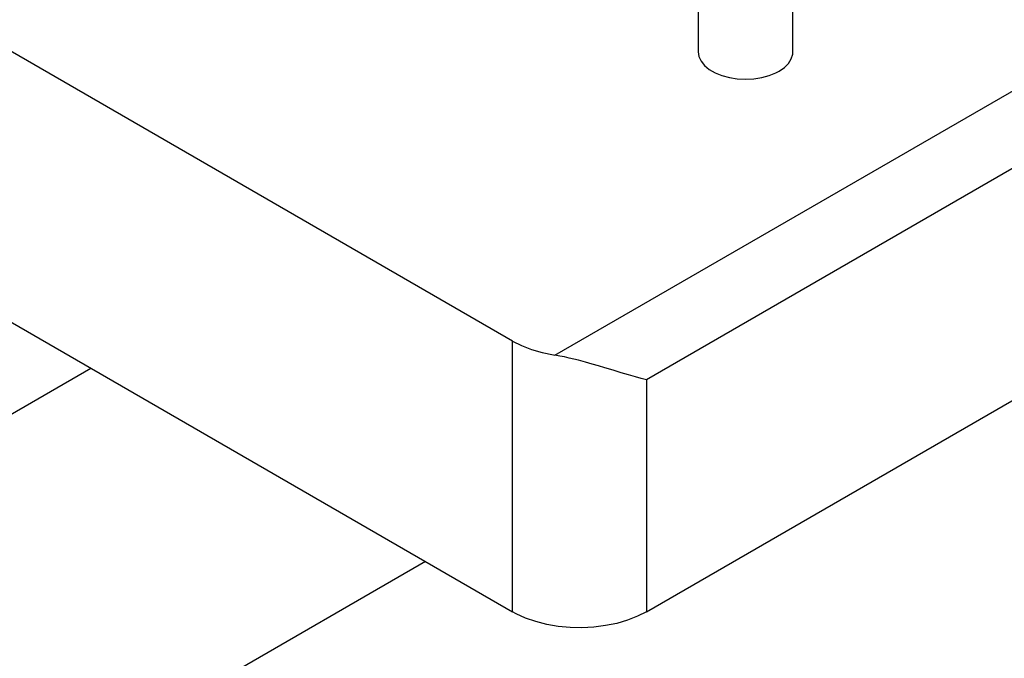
# Model space of a CAD drawing. Header units: inches. Extents: x 3 to 351, y 4 to 271.
# Tile 245 of 256: x 55.14 to 60.34, y 250.59 to 253.96. Entities that reach past the tile are written whole.
import ezdxf

# ---------------------------------------------------------------- set-up
doc = ezdxf.new("R2010")
doc.units = ezdxf.units.IN
doc.header["$LTSCALE"] = 0.5
doc.header["$MEASUREMENT"] = 0
doc.layers.add('DSS', color=7, linetype='Continuous')

msp = doc.modelspace()

# ---------------------------------------------------------------- linework, layer by layer
at = {"layer": 'DSS', "color": 96, "linetype": 'Continuous'}
for p, q in [((57.9655, 252.1903), (63.5276, 255.4015)), ((63.3982, 254.9186), (58.4484, 252.0609)), ((57.7413, 250.8361), (57.7413, 252.265)), ((58.4484, 252.0609), (58.4484, 250.8361))]:
    msp.add_line(p, q, dxfattribs=at)
at = {"layer": 'DSS', "color": 136, "linetype": 'Continuous'}
for p, q in [((58.7217, 254.4469), (58.7217, 253.7918)), ((59.2217, 253.7918), (59.2217, 254.4469))]:
    msp.add_line(p, q, dxfattribs=at)
at = {"layer": 'DSS', "color": 9, "linetype": 'Continuous'}
for p, q in [((57.7413, 252.265), (54.5593, 254.1021)), ((58.7217, 253.7918), (58.7255, 253.7667)), ((58.7255, 253.7667), (58.7368, 253.7424)), ((59.2132, 253.7545), (59.2207, 253.7792)), ((59.2207, 253.7792), (59.2217, 253.7918)), ((58.7368, 253.7424), (58.7552, 253.7196)), ((58.7552, 253.7196), (58.7802, 253.699)), ((59.1765, 253.709), (59.1983, 253.7308)), ((59.1983, 253.7308), (59.2132, 253.7545)), ((58.4484, 250.8361), (63.3982, 253.6938)), ((58.7802, 253.699), (58.811, 253.6812)), ((58.811, 253.6812), (58.8467, 253.6668)), ((58.8467, 253.6668), (58.8862, 253.6562)), ((59.0572, 253.6562), (59.0967, 253.6668)), ((59.0967, 253.6668), (59.1324, 253.6812)), ((59.1324, 253.6812), (59.1485, 253.6897)), ((59.1485, 253.6897), (59.1765, 253.709)), ((58.8862, 253.6562), (58.9283, 253.6497)), ((58.9283, 253.6497), (58.9717, 253.6475)), ((58.9717, 253.6475), (59.0151, 253.6497)), ((59.0151, 253.6497), (59.0572, 253.6562)), ((54.5593, 252.6732), (57.7413, 250.8361)), ((57.7413, 252.265), (57.7887, 252.2409)), ((57.7887, 252.2409), (57.8411, 252.2204)), ((57.8411, 252.2204), (57.8975, 252.2039)), ((57.8975, 252.2039), (57.957, 252.1916)), ((57.957, 252.1916), (57.9655, 252.1903)), ((57.9903, 252.186), (57.9655, 252.1903)), ((58.0155, 252.1811), (57.9903, 252.186)), ((58.0406, 252.1755), (58.0155, 252.1811)), ((58.0657, 252.1695), (58.0406, 252.1755)), ((58.0903, 252.1633), (58.0657, 252.1695)), ((58.1262, 252.1537), (58.0903, 252.1633)), ((58.1613, 252.1438), (58.1262, 252.1537)), ((58.1953, 252.1338), (58.1613, 252.1438)), ((58.2281, 252.124), (58.1953, 252.1338)), ((58.2723, 252.1107), (58.2281, 252.124)), ((58.3143, 252.0981), (58.2723, 252.1107)), ((58.3537, 252.0865), (58.3143, 252.0981)), ((58.3905, 252.076), (58.3537, 252.0865)), ((58.4202, 252.0679), (58.3905, 252.076)), ((58.4479, 252.061), (58.4202, 252.0679)), ((58.4484, 252.0609), (58.4479, 252.061)), ((57.2817, 251.1014), (52.6855, 248.4478)), ((57.7604, 250.8256), (57.7413, 250.8361)), ((57.81, 250.803), (57.7604, 250.8256)), ((57.8641, 250.7841), (57.81, 250.803)), ((58.401, 250.812), (58.3487, 250.7915)), ((58.4484, 250.8361), (58.401, 250.812)), ((57.9219, 250.7694), (57.8641, 250.7841)), ((57.9825, 250.7589), (57.9219, 250.7694)), ((58.0449, 250.753), (57.9825, 250.7589)), ((58.108, 250.7516), (58.0449, 250.753)), ((58.171, 250.7549), (58.108, 250.7516)), ((58.2327, 250.7627), (58.171, 250.7549)), ((58.2923, 250.775), (58.2327, 250.7627)), ((58.3487, 250.7915), (58.2923, 250.775))]:
    msp.add_line(p, q, dxfattribs=at)
at = {"layer": 'DSS', "color": 254, "linetype": 'Continuous'}
for p, q in [((51.2713, 249.6726), (55.5139, 252.1221)), ((57.2817, 251.1014), (51.2713, 247.6314))]:
    msp.add_line(p, q, dxfattribs=at)

doc.saveas('drawing.dxf')
